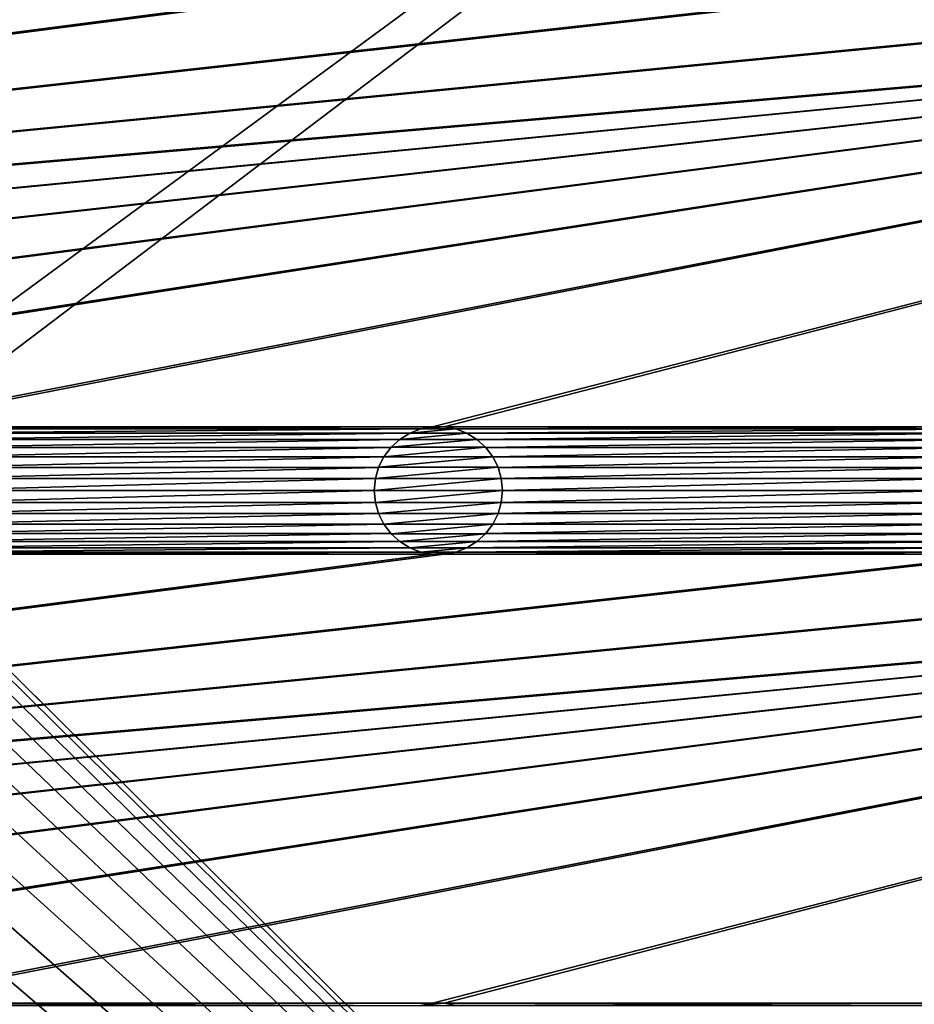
# Model space of a CAD drawing. Header units: metres. Extents: x -125 to 125, y -125 to 125.
# Tile 52 of 71: x 17 to 52, y -9 to 30. Entities that reach past the tile are written whole.
import ezdxf

# ---------------------------------------------------------------- set-up
doc = ezdxf.new("R2010")
doc.units = ezdxf.units.M
doc.layers.add('solid_P35300', color=7, linetype='CONTINUOUS')

msp = doc.modelspace()

# ---------------------------------------------------------------- linework, layer by layer
at = {"layer": 'solid_P35300'}
for points in [[(-106, 84), (106, 84), (8.522517, 12.342908)], [(106, 84), (9.944516, 11.229122), (8.522517, 12.342908)], [(106, 84), (106, -84), (9.944516, 11.229122)], [(101.482323, 31.261265, 5.5), (-101.482323, 13.738735, 5.5), (-101.017677, 13.738735, 5.5)], [(101.482323, 31.261265, 5.5), (101.017677, 31.261265, 5.5), (-101.482323, 13.738735, 5.5)], [(78.982323, 31.261265, 5.5), (-101.482323, 13.738735, 5.5), (101.017677, 31.261265, 5.5)], [(78.982323, 31.261265, 5.5), (78.517677, 31.261265, 5.5), (-101.482323, 13.738735, 5.5)], [(56.482323, 31.261265, 5.5), (-101.482323, 13.738735, 5.5), (78.517677, 31.261265, 5.5)], [(56.482323, 31.261265, 5.5), (56.017677, 31.261265, 5.5), (-101.482323, 13.738735, 5.5)], [(33.982323, 31.261265, 5.5), (-101.482323, 13.738735, 5.5), (56.017677, 31.261265, 5.5)], [(33.982323, 31.261265, 5.5), (33.517677, 31.261265, 5.5), (-101.482323, 13.738735, 5.5)], [(11.482323, 31.261265, 5.5), (-101.482323, 13.738735, 5.5), (33.517677, 31.261265, 5.5)], [(101.482323, 31.261265, 5.5), (-101.017677, 13.738735, 5.5), (-78.982323, 13.738735, 5.5)], [(101.482323, 31.261265, 5.5), (-78.982323, 13.738735, 5.5), (-78.517677, 13.738735, 5.5)], [(101.482323, 31.261265, 5.5), (-78.517677, 13.738735, 5.5), (-56.482323, 13.738735, 5.5)], [(101.482323, 31.261265, 5.5), (-56.482323, 13.738735, 5.5), (-56.017677, 13.738735, 5.5)], [(101.482323, 31.261265, 5.5), (-56.017677, 13.738735, 5.5), (-33.982323, 13.738735, 5.5)], [(101.482323, 31.261265, 5.5), (-33.982323, 13.738735, 5.5), (-33.517677, 13.738735, 5.5)], [(101.482323, 31.261265, 5.5), (-33.517677, 13.738735, 5.5), (-11.482323, 13.738735, 5.5)], [(101.482323, 31.261265, 5.5), (-11.482323, 13.738735, 5.5), (-11.017677, 13.738735, 5.5)], [(11.017677, 13.738735, 5.5), (101.482323, 31.261265, 5.5), (-11.017677, 13.738735, 5.5)], [(11.017677, 13.738735, 5.5), (101.932526, 31.345589, 5.5), (101.482323, 31.261265, 5.5)], [(11.017677, 13.738735, 5.5), (11.482323, 13.738735, 5.5), (101.932526, 31.345589, 5.5)], [(11.482323, 13.738735, 5.5), (33.517677, 13.738735, 5.5), (101.932526, 31.345589, 5.5)], [(33.517677, 13.738735, 5.5), (33.982323, 13.738735, 5.5), (101.932526, 31.345589, 5.5)], [(33.982323, 13.738735, 5.5), (56.017677, 13.738735, 5.5), (101.932526, 31.345589, 5.5)], [(11.482323, 13.738735, 5.5), (11.932525, 13.654411, 5.5), (33.517677, 13.738735, 5.5)], [(11.932525, 13.654411, 5.5), (33.067474, 13.654411, 5.5), (33.517677, 13.738735, 5.5)], [(11.932525, 13.654411, 5.5), (12.365715, 13.486902, 5.5), (33.067474, 13.654411, 5.5)], [(12.365715, 13.486902, 5.5), (32.634285, 13.486902, 5.5), (33.067474, 13.654411, 5.5)], [(12.365715, 13.486902, 5.5), (12.755194, 13.245194, 5.5), (32.634285, 13.486902, 5.5)], [(12.755194, 13.245194, 5.5), (32.244804, 13.245194, 5.5), (32.634285, 13.486902, 5.5)], [(32.637997, 13.488557, 8), (32.244804, 13.245194, 5.5), (32.242733, 13.243093, 8)], [(34.862003, 13.488557, 8), (32.637997, 13.488557, 8), (32.242733, 13.243093, 8)], [(35.257267, 13.243093, 8), (34.862003, 13.488557, 8), (32.242733, 13.243093, 8)], [(32.637997, 13.488557, 8), (32.634285, 13.486902, 5.5), (32.244804, 13.245194, 5.5)], [(33.064003, 13.653056, 8), (33.067474, 13.654411, 5.5), (32.634285, 13.486902, 5.5)], [(33.064003, 13.653056, 8), (32.634285, 13.486902, 5.5), (32.637997, 13.488557, 8)], [(34.435997, 13.653056, 8), (33.064003, 13.653056, 8), (32.637997, 13.488557, 8)], [(34.862003, 13.488557, 8), (34.435997, 13.653056, 8), (32.637997, 13.488557, 8)], [(33.521809, 13.738851, 8), (33.067474, 13.654411, 5.5), (33.064003, 13.653056, 8)], [(33.978191, 13.738851, 8), (33.521809, 13.738851, 8), (33.064003, 13.653056, 8)], [(34.435997, 13.653056, 8), (33.978191, 13.738851, 8), (33.064003, 13.653056, 8)], [(33.521809, 13.738851, 8), (33.517677, 13.738735, 5.5), (33.067474, 13.654411, 5.5)], [(33.978191, 13.738851, 8), (33.982323, 13.738735, 5.5), (33.517677, 13.738735, 5.5)], [(33.978191, 13.738851, 8), (33.517677, 13.738735, 5.5), (33.521809, 13.738851, 8)], [(34.435997, 13.653056, 8), (33.982323, 13.738735, 5.5), (33.978191, 13.738851, 8)], [(33.982323, 13.738735, 5.5), (34.432526, 13.654411, 5.5), (56.017677, 13.738735, 5.5)], [(34.435997, 13.653056, 8), (34.432526, 13.654411, 5.5), (33.982323, 13.738735, 5.5)], [(34.432526, 13.654411, 5.5), (55.567474, 13.654411, 5.5), (56.017677, 13.738735, 5.5)], [(34.432526, 13.654411, 5.5), (34.865715, 13.486902, 5.5), (55.567474, 13.654411, 5.5)], [(34.862003, 13.488557, 8), (34.865715, 13.486902, 5.5), (34.432526, 13.654411, 5.5)], [(34.862003, 13.488557, 8), (34.432526, 13.654411, 5.5), (34.435997, 13.653056, 8)], [(35.257267, 13.243093, 8), (34.865715, 13.486902, 5.5), (34.862003, 13.488557, 8)], [(34.865715, 13.486902, 5.5), (55.134285, 13.486902, 5.5), (55.567474, 13.654411, 5.5)], [(34.865715, 13.486902, 5.5), (35.255196, 13.245194, 5.5), (55.134285, 13.486902, 5.5)], [(35.257267, 13.243093, 8), (35.255196, 13.245194, 5.5), (34.865715, 13.486902, 5.5)], [(35.255196, 13.245194, 5.5), (54.744804, 13.245194, 5.5), (55.134285, 13.486902, 5.5)], [(12.755194, 13.245194, 5.5), (13.098362, 12.933099, 5.5), (32.244804, 13.245194, 5.5)], [(13.098362, 12.933099, 5.5), (31.901638, 12.933099, 5.5), (32.244804, 13.245194, 5.5)], [(32.242733, 13.243093, 8), (32.244804, 13.245194, 5.5), (31.901638, 12.933099, 5.5)], [(32.242733, 13.243093, 8), (31.901638, 12.933099, 5.5), (31.904003, 12.935563, 8)], [(35.257267, 13.243093, 8), (32.242733, 13.243093, 8), (31.904003, 12.935563, 8)], [(35.595997, 12.935563, 8), (35.257267, 13.243093, 8), (31.904003, 12.935563, 8)], [(35.255196, 13.245194, 5.5), (35.598362, 12.933099, 5.5), (54.744804, 13.245194, 5.5)], [(35.595997, 12.935563, 8), (35.598362, 12.933099, 5.5), (35.255196, 13.245194, 5.5)], [(35.595997, 12.935563, 8), (35.255196, 13.245194, 5.5), (35.257267, 13.243093, 8)], [(35.598362, 12.933099, 5.5), (54.401638, 12.933099, 5.5), (54.744804, 13.245194, 5.5)], [(13.098362, 12.933099, 5.5), (13.374453, 12.566306, 5.5), (31.901638, 12.933099, 5.5)], [(13.374453, 12.566306, 5.5), (31.625547, 12.566306, 5.5), (31.901638, 12.933099, 5.5)], [(31.904003, 12.935563, 8), (31.625547, 12.566306, 5.5), (31.624979, 12.56447, 8)], [(35.595997, 12.935563, 8), (31.904003, 12.935563, 8), (31.624979, 12.56447, 8)], [(35.875023, 12.56447, 8), (35.595997, 12.935563, 8), (31.624979, 12.56447, 8)], [(31.904003, 12.935563, 8), (31.901638, 12.933099, 5.5), (31.625547, 12.566306, 5.5)], [(35.875023, 12.56447, 8), (35.598362, 12.933099, 5.5), (35.595997, 12.935563, 8)], [(35.598362, 12.933099, 5.5), (35.874451, 12.566306, 5.5), (54.401638, 12.933099, 5.5)], [(35.875023, 12.56447, 8), (35.874451, 12.566306, 5.5), (35.598362, 12.933099, 5.5)], [(35.874451, 12.566306, 5.5), (54.125549, 12.566306, 5.5), (54.401638, 12.933099, 5.5)], [(13.374453, 12.566306, 5.5), (13.581453, 12.152284, 5.5), (31.625547, 12.566306, 5.5)], [(13.581453, 12.152284, 5.5), (31.418547, 12.152284, 5.5), (31.625547, 12.566306, 5.5)], [(31.624979, 12.56447, 8), (31.625547, 12.566306, 5.5), (31.418547, 12.152284, 5.5)], [(31.624979, 12.56447, 8), (31.418547, 12.152284, 5.5), (31.419373, 12.154464, 8)], [(35.875023, 12.56447, 8), (31.624979, 12.56447, 8), (31.419373, 12.154464, 8)], [(36.080627, 12.154464, 8), (35.875023, 12.56447, 8), (31.419373, 12.154464, 8)], [(35.874451, 12.566306, 5.5), (36.081455, 12.152284, 5.5), (54.125549, 12.566306, 5.5)], [(36.080627, 12.154464, 8), (36.081455, 12.152284, 5.5), (35.874451, 12.566306, 5.5)], [(36.080627, 12.154464, 8), (35.874451, 12.566306, 5.5), (35.875023, 12.56447, 8)], [(36.081455, 12.152284, 5.5), (53.918545, 12.152284, 5.5), (54.125549, 12.566306, 5.5)], [(13.581453, 12.152284, 5.5), (13.705478, 11.715521, 5.5), (31.418547, 12.152284, 5.5)], [(13.705478, 11.715521, 5.5), (31.294521, 11.715521, 5.5), (31.418547, 12.152284, 5.5)], [(31.419373, 12.154464, 8), (31.418547, 12.152284, 5.5), (31.294521, 11.715521, 5.5)], [(31.419373, 12.154464, 8), (31.294521, 11.715521, 5.5), (31.295752, 11.718359, 8)], [(36.080627, 12.154464, 8), (31.419373, 12.154464, 8), (31.295752, 11.718359, 8)], [(36.204247, 11.718359, 8), (36.080627, 12.154464, 8), (31.295752, 11.718359, 8)], [(36.204247, 11.718359, 8), (36.081455, 12.152284, 5.5), (36.080627, 12.154464, 8)], [(36.081455, 12.152284, 5.5), (36.205479, 11.715521, 5.5), (53.918545, 12.152284, 5.5)], [(36.204247, 11.718359, 8), (36.205479, 11.715521, 5.5), (36.081455, 12.152284, 5.5)], [(36.205479, 11.715521, 5.5), (53.794521, 11.715521, 5.5), (53.918545, 12.152284, 5.5)], [(13.705478, 11.715521, 5.5), (13.75, 11.25, 5.5), (31.294521, 11.715521, 5.5)], [(13.75, 11.25, 5.5), (31.25, 11.25, 5.5), (31.294521, 11.715521, 5.5)], [(31.295752, 11.718359, 8), (31.294521, 11.715521, 5.5), (31.25, 11.25, 5.5)], [(31.295752, 11.718359, 8), (31.25, 11.25, 5.5), (31.25, 11.25, 8)], [(36.204247, 11.718359, 8), (31.295752, 11.718359, 8), (31.25, 11.25, 8)], [(36.25, 11.25, 8), (36.204247, 11.718359, 8), (31.25, 11.25, 8)], [(36.25, 11.25, 8), (36.205479, 11.715521, 5.5), (36.204247, 11.718359, 8)], [(36.205479, 11.715521, 5.5), (36.25, 11.25, 5.5), (53.794521, 11.715521, 5.5)], [(36.25, 11.25, 8), (36.25, 11.25, 5.5), (36.205479, 11.715521, 5.5)], [(36.25, 11.25, 5.5), (53.75, 11.25, 5.5), (53.794521, 11.715521, 5.5)], [(106, -84), (11.229122, 9.944516), (9.944516, 11.229122)], [(13.705478, 10.784479, 5.5), (31.294521, 10.784479, 5.5), (31.25, 11.25, 5.5)], [(13.75, 11.25, 5.5), (13.705478, 10.784479, 5.5), (31.25, 11.25, 5.5)], [(31.25, 11.25, 8), (31.25, 11.25, 5.5), (31.294521, 10.784479, 5.5)], [(31.295752, 10.781641, 8), (31.25, 11.25, 8), (31.294521, 10.784479, 5.5)], [(31.295752, 10.781641, 8), (36.25, 11.25, 8), (31.25, 11.25, 8)], [(31.295752, 10.781641, 8), (36.204247, 10.781641, 8), (36.25, 11.25, 8)], [(36.204247, 10.781641, 8), (36.205479, 10.784479, 5.5), (36.25, 11.25, 5.5)], [(36.204247, 10.781641, 8), (36.25, 11.25, 5.5), (36.25, 11.25, 8)], [(36.205479, 10.784479, 5.5), (53.794521, 10.784479, 5.5), (53.75, 11.25, 5.5)], [(36.25, 11.25, 5.5), (36.205479, 10.784479, 5.5), (53.75, 11.25, 5.5)], [(13.581453, 10.347716, 5.5), (31.418547, 10.347716, 5.5), (31.294521, 10.784479, 5.5)], [(13.705478, 10.784479, 5.5), (13.581453, 10.347716, 5.5), (31.294521, 10.784479, 5.5)], [(31.295752, 10.781641, 8), (31.294521, 10.784479, 5.5), (31.418547, 10.347716, 5.5)], [(31.295752, 10.781641, 8), (31.418547, 10.347716, 5.5), (31.419373, 10.345536, 8)], [(31.295752, 10.781641, 8), (31.419373, 10.345536, 8), (36.204247, 10.781641, 8)], [(31.419373, 10.345536, 8), (36.080627, 10.345536, 8), (36.204247, 10.781641, 8)], [(36.080627, 10.345536, 8), (36.081455, 10.347716, 5.5), (36.205479, 10.784479, 5.5)], [(36.080627, 10.345536, 8), (36.205479, 10.784479, 5.5), (36.204247, 10.781641, 8)], [(36.081455, 10.347716, 5.5), (53.918545, 10.347716, 5.5), (53.794521, 10.784479, 5.5)], [(36.205479, 10.784479, 5.5), (36.081455, 10.347716, 5.5), (53.794521, 10.784479, 5.5)], [(13.374453, 9.933694, 5.5), (31.625547, 9.933694, 5.5), (31.418547, 10.347716, 5.5)], [(13.581453, 10.347716, 5.5), (13.374453, 9.933694, 5.5), (31.418547, 10.347716, 5.5)], [(31.419373, 10.345536, 8), (31.418547, 10.347716, 5.5), (31.625547, 9.933694, 5.5)], [(31.419373, 10.345536, 8), (31.625547, 9.933694, 5.5), (31.624979, 9.93553, 8)], [(31.419373, 10.345536, 8), (31.624979, 9.93553, 8), (36.080627, 10.345536, 8)], [(31.624979, 9.93553, 8), (35.875023, 9.93553, 8), (36.080627, 10.345536, 8)], [(35.874451, 9.933694, 5.5), (54.125549, 9.933694, 5.5), (53.918545, 10.347716, 5.5)], [(36.081455, 10.347716, 5.5), (35.874451, 9.933694, 5.5), (53.918545, 10.347716, 5.5)], [(35.875023, 9.93553, 8), (35.874451, 9.933694, 5.5), (36.081455, 10.347716, 5.5)], [(35.875023, 9.93553, 8), (36.081455, 10.347716, 5.5), (36.080627, 10.345536, 8)], [(106, -84), (12.342908, 8.522517), (11.229122, 9.944516)], [(13.098362, 9.566901, 5.5), (31.901638, 9.566901, 5.5), (31.625547, 9.933694, 5.5)], [(13.374453, 9.933694, 5.5), (13.098362, 9.566901, 5.5), (31.625547, 9.933694, 5.5)], [(31.624979, 9.93553, 8), (31.625547, 9.933694, 5.5), (31.901638, 9.566901, 5.5)], [(31.624979, 9.93553, 8), (31.901638, 9.566901, 5.5), (31.904003, 9.564437, 8)], [(31.624979, 9.93553, 8), (31.904003, 9.564437, 8), (35.875023, 9.93553, 8)], [(31.904003, 9.564437, 8), (35.595997, 9.564437, 8), (35.875023, 9.93553, 8)], [(35.595997, 9.564437, 8), (35.874451, 9.933694, 5.5), (35.875023, 9.93553, 8)], [(35.595997, 9.564437, 8), (35.598362, 9.566901, 5.5), (35.874451, 9.933694, 5.5)], [(35.598362, 9.566901, 5.5), (54.401638, 9.566901, 5.5), (54.125549, 9.933694, 5.5)], [(35.874451, 9.933694, 5.5), (35.598362, 9.566901, 5.5), (54.125549, 9.933694, 5.5)], [(12.365715, 9.013098, 5.5), (32.634285, 9.013098, 5.5), (32.244804, 9.254806, 5.5)], [(12.755194, 9.254806, 5.5), (12.365715, 9.013098, 5.5), (32.244804, 9.254806, 5.5)], [(12.755194, 9.254806, 5.5), (32.244804, 9.254806, 5.5), (31.901638, 9.566901, 5.5)], [(13.098362, 9.566901, 5.5), (12.755194, 9.254806, 5.5), (31.901638, 9.566901, 5.5)], [(31.904003, 9.564437, 8), (31.901638, 9.566901, 5.5), (32.244804, 9.254806, 5.5)], [(31.904003, 9.564437, 8), (32.244804, 9.254806, 5.5), (32.242733, 9.256907, 8)], [(31.904003, 9.564437, 8), (32.242733, 9.256907, 8), (35.595997, 9.564437, 8)], [(32.242733, 9.256907, 8), (35.257267, 9.256907, 8), (35.595997, 9.564437, 8)], [(32.242733, 9.256907, 8), (32.244804, 9.254806, 5.5), (32.634285, 9.013098, 5.5)], [(32.242733, 9.256907, 8), (32.634285, 9.013098, 5.5), (32.637997, 9.011443, 8)], [(32.242733, 9.256907, 8), (32.637997, 9.011443, 8), (35.257267, 9.256907, 8)], [(32.637997, 9.011443, 8), (34.862003, 9.011443, 8), (35.257267, 9.256907, 8)], [(34.862003, 9.011443, 8), (35.255196, 9.254806, 5.5), (35.257267, 9.256907, 8)], [(34.862003, 9.011443, 8), (34.865715, 9.013098, 5.5), (35.255196, 9.254806, 5.5)], [(34.865715, 9.013098, 5.5), (55.134285, 9.013098, 5.5), (54.744804, 9.254806, 5.5)], [(35.255196, 9.254806, 5.5), (34.865715, 9.013098, 5.5), (54.744804, 9.254806, 5.5)], [(35.255196, 9.254806, 5.5), (54.744804, 9.254806, 5.5), (54.401638, 9.566901, 5.5)], [(35.598362, 9.566901, 5.5), (35.255196, 9.254806, 5.5), (54.401638, 9.566901, 5.5)], [(35.257267, 9.256907, 8), (35.255196, 9.254806, 5.5), (35.598362, 9.566901, 5.5)], [(35.257267, 9.256907, 8), (35.598362, 9.566901, 5.5), (35.595997, 9.564437, 8)], [(11.017677, -8.761265, 5.5), (101.932526, 8.845589, 5.5), (101.482323, 8.761265, 5.5)], [(11.017677, -8.761265, 5.5), (11.482323, -8.761265, 5.5), (101.932526, 8.845589, 5.5)], [(11.482323, -8.761265, 5.5), (33.517677, -8.761265, 5.5), (101.932526, 8.845589, 5.5)], [(11.482323, 8.761265, 5.5), (33.517677, 8.761265, 5.5), (33.067474, 8.845589, 5.5)], [(11.932525, 8.845589, 5.5), (11.482323, 8.761265, 5.5), (33.067474, 8.845589, 5.5)], [(11.932525, 8.845589, 5.5), (33.067474, 8.845589, 5.5), (32.634285, 9.013098, 5.5)], [(12.365715, 9.013098, 5.5), (11.932525, 8.845589, 5.5), (32.634285, 9.013098, 5.5)], [(32.637997, 9.011443, 8), (32.634285, 9.013098, 5.5), (33.067474, 8.845589, 5.5)], [(32.637997, 9.011443, 8), (33.067474, 8.845589, 5.5), (33.064003, 8.846944, 8)], [(32.637997, 9.011443, 8), (33.064003, 8.846944, 8), (34.862003, 9.011443, 8)], [(33.064003, 8.846944, 8), (34.435997, 8.846944, 8), (34.862003, 9.011443, 8)], [(33.064003, 8.846944, 8), (33.067474, 8.845589, 5.5), (33.517677, 8.761265, 5.5)], [(33.064003, 8.846944, 8), (33.517677, 8.761265, 5.5), (33.521809, 8.761149, 8)], [(33.064003, 8.846944, 8), (33.521809, 8.761149, 8), (34.435997, 8.846944, 8)], [(33.517677, -8.761265, 5.5), (33.982323, -8.761265, 5.5), (101.932526, 8.845589, 5.5)], [(33.521809, 8.761149, 8), (33.978191, 8.761149, 8), (34.435997, 8.846944, 8)], [(33.978191, 8.761149, 8), (34.432526, 8.845589, 5.5), (34.435997, 8.846944, 8)], [(33.978191, 8.761149, 8), (33.982323, 8.761265, 5.5), (34.432526, 8.845589, 5.5)], [(33.982323, -8.761265, 5.5), (56.017677, -8.761265, 5.5), (101.932526, 8.845589, 5.5)], [(33.982323, 8.761265, 5.5), (56.017677, 8.761265, 5.5), (55.567474, 8.845589, 5.5)], [(34.432526, 8.845589, 5.5), (33.982323, 8.761265, 5.5), (55.567474, 8.845589, 5.5)], [(34.432526, 8.845589, 5.5), (55.567474, 8.845589, 5.5), (55.134285, 9.013098, 5.5)], [(34.865715, 9.013098, 5.5), (34.432526, 8.845589, 5.5), (55.134285, 9.013098, 5.5)], [(34.435997, 8.846944, 8), (34.432526, 8.845589, 5.5), (34.865715, 9.013098, 5.5)], [(34.435997, 8.846944, 8), (34.865715, 9.013098, 5.5), (34.862003, 9.011443, 8)], [(-101.482323, -8.761265, 5.5), (101.482323, 8.761265, 5.5), (101.017677, 8.761265, 5.5)], [(-101.482323, -8.761265, 5.5), (101.017677, 8.761265, 5.5), (78.982323, 8.761265, 5.5)], [(-101.482323, -8.761265, 5.5), (-101.017677, -8.761265, 5.5), (101.482323, 8.761265, 5.5)], [(-101.482323, -8.761265, 5.5), (78.982323, 8.761265, 5.5), (78.517677, 8.761265, 5.5)], [(-101.482323, -8.761265, 5.5), (78.517677, 8.761265, 5.5), (56.482323, 8.761265, 5.5)], [(-101.482323, -8.761265, 5.5), (56.482323, 8.761265, 5.5), (56.017677, 8.761265, 5.5)], [(-101.482323, -8.761265, 5.5), (56.017677, 8.761265, 5.5), (33.982323, 8.761265, 5.5)], [(-101.482323, -8.761265, 5.5), (33.982323, 8.761265, 5.5), (33.517677, 8.761265, 5.5)], [(-101.482323, -8.761265, 5.5), (33.517677, 8.761265, 5.5), (11.482323, 8.761265, 5.5)], [(-78.982323, -8.761265, 5.5), (101.482323, 8.761265, 5.5), (-101.017677, -8.761265, 5.5)], [(-78.982323, -8.761265, 5.5), (-78.517677, -8.761265, 5.5), (101.482323, 8.761265, 5.5)], [(-56.482323, -8.761265, 5.5), (101.482323, 8.761265, 5.5), (-78.517677, -8.761265, 5.5)], [(-56.482323, -8.761265, 5.5), (-56.017677, -8.761265, 5.5), (101.482323, 8.761265, 5.5)], [(-33.982323, -8.761265, 5.5), (101.482323, 8.761265, 5.5), (-56.017677, -8.761265, 5.5)], [(-33.982323, -8.761265, 5.5), (-33.517677, -8.761265, 5.5), (101.482323, 8.761265, 5.5)], [(-11.482323, -8.761265, 5.5), (101.482323, 8.761265, 5.5), (-33.517677, -8.761265, 5.5)], [(-11.482323, -8.761265, 5.5), (-11.017677, -8.761265, 5.5), (101.482323, 8.761265, 5.5)], [(11.017677, -8.761265, 5.5), (101.482323, 8.761265, 5.5), (-11.017677, -8.761265, 5.5)], [(106, -84), (13.282812, 6.968478), (12.342908, 8.522517)], [(33.521809, 8.761149, 8), (33.517677, 8.761265, 5.5), (33.982323, 8.761265, 5.5)], [(33.521809, 8.761149, 8), (33.982323, 8.761265, 5.5), (33.978191, 8.761149, 8)], [(106, -84), (14.023951, 5.32024), (13.282812, 6.968478)], [(106, -84), (14.564464, 3.588071), (14.023951, 5.32024)], [(106, -84), (14.888616, 1.818082), (14.564464, 3.588071)], [(106, -84), (15, 0), (14.888616, 1.818082)], [(106, -84), (14.888616, -1.818082), (15, 0)], [(106, -84), (14.564464, -3.588071), (14.888616, -1.818082)], [(106, -84), (14.023951, -5.32024), (14.564464, -3.588071)], [(106, -84), (13.282812, -6.968478), (14.023951, -5.32024)], [(106, -84), (12.342908, -8.522517), (13.282812, -6.968478)], [(106, -84), (11.229122, -9.944516), (12.342908, -8.522517)], [(11.482323, -8.761265, 5.5), (11.932525, -8.845589, 5.5), (33.517677, -8.761265, 5.5)], [(11.932525, -8.845589, 5.5), (33.067474, -8.845589, 5.5), (33.517677, -8.761265, 5.5)], [(33.521809, -8.761149, 8), (33.067474, -8.845589, 5.5), (33.064003, -8.846944, 8)], [(33.978191, -8.761149, 8), (33.521809, -8.761149, 8), (33.064003, -8.846944, 8)], [(34.435997, -8.846944, 8), (33.978191, -8.761149, 8), (33.064003, -8.846944, 8)], [(33.521809, -8.761149, 8), (33.517677, -8.761265, 5.5), (33.067474, -8.845589, 5.5)], [(33.978191, -8.761149, 8), (33.982323, -8.761265, 5.5), (33.517677, -8.761265, 5.5)], [(33.978191, -8.761149, 8), (33.517677, -8.761265, 5.5), (33.521809, -8.761149, 8)], [(34.435997, -8.846944, 8), (33.982323, -8.761265, 5.5), (33.978191, -8.761149, 8)], [(33.982323, -8.761265, 5.5), (34.432526, -8.845589, 5.5), (56.017677, -8.761265, 5.5)], [(34.435997, -8.846944, 8), (34.432526, -8.845589, 5.5), (33.982323, -8.761265, 5.5)], [(34.432526, -8.845589, 5.5), (55.567474, -8.845589, 5.5), (56.017677, -8.761265, 5.5)]]:
    msp.add_3dface(points, dxfattribs=at)

doc.saveas('drawing.dxf')
